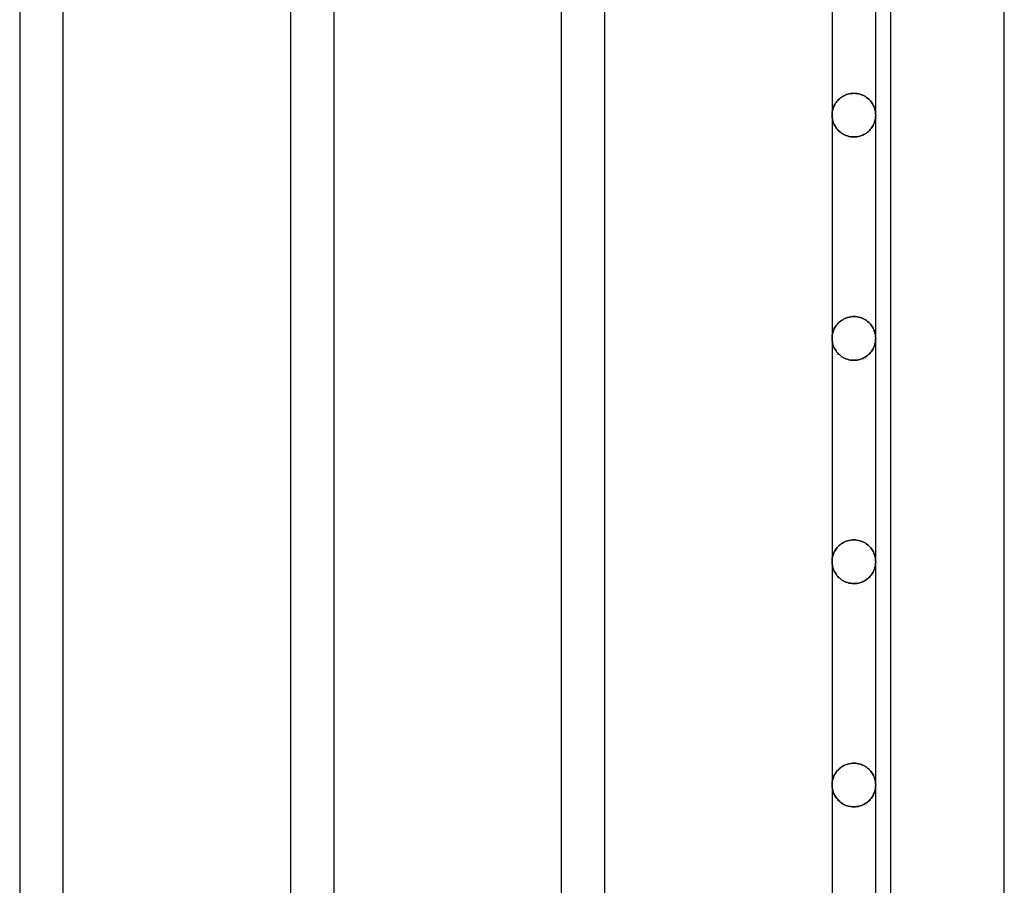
# Model space of a CAD drawing. Header units: millimetres. Extents: x -102 to 110, y -250 to 250.
# Tile 19 of 23: x 28 to 80, y 108 to 154. Entities that reach past the tile are written whole.
import ezdxf

# ---------------------------------------------------------------- set-up
doc = ezdxf.new("R2010")
doc.units = ezdxf.units.MM
doc.layers.add('HIDDEN', color=7, linetype='Continuous')
doc.layers.add('THICK', color=7, linetype='Continuous')

msp = doc.modelspace()

# ---------------------------------------------------------------- linework, layer by layer
at = {"layer": 'HIDDEN'}
for p, q in [((71.139, 149.709), (71.185, 149.757)), ((71.185, 149.757), (71.139, 149.709)), ((71.185, 149.757), (71.235, 149.803)), ((71.235, 149.803), (71.185, 149.757)), ((71.235, 149.803), (71.288, 149.846)), ((71.288, 149.846), (71.235, 149.803)), ((71.288, 149.846), (71.345, 149.888)), ((71.345, 149.888), (71.288, 149.846)), ((71.345, 149.888), (71.406, 149.926)), ((71.406, 149.926), (71.345, 149.888)), ((71.406, 149.926), (71.47, 149.962)), ((71.47, 149.962), (71.406, 149.926)), ((71.47, 149.962), (71.538, 149.994)), ((71.538, 149.994), (71.47, 149.962)), ((71.538, 149.994), (71.609, 150.021)), ((71.609, 150.021), (71.538, 149.994)), ((71.609, 150.021), (71.683, 150.045)), ((71.683, 150.045), (71.609, 150.021)), ((71.683, 150.045), (71.76, 150.064)), ((71.76, 150.064), (71.683, 150.045)), ((71.76, 150.064), (71.839, 150.078)), ((71.839, 150.078), (71.76, 150.064)), ((71.839, 150.078), (71.919, 150.086)), ((71.919, 150.086), (71.839, 150.078)), ((71.919, 150.086), (72, 150.089)), ((72, 150.089), (71.919, 150.086)), ((72, 150.089), (72.084, 150.086)), ((72.084, 150.086), (72, 150.089)), ((72.084, 150.086), (72.167, 150.077)), ((72.167, 150.077), (72.084, 150.086)), ((72.167, 150.077), (72.249, 150.062)), ((72.249, 150.062), (72.167, 150.077)), ((72.249, 150.062), (72.329, 150.042)), ((72.329, 150.042), (72.249, 150.062)), ((72.329, 150.042), (72.405, 150.016)), ((72.405, 150.016), (72.329, 150.042)), ((72.405, 150.016), (72.478, 149.987)), ((72.478, 149.987), (72.405, 150.016)), ((72.478, 149.987), (72.547, 149.953)), ((72.547, 149.953), (72.478, 149.987)), ((72.547, 149.953), (72.613, 149.915)), ((72.613, 149.915), (72.547, 149.953)), ((72.613, 149.915), (72.675, 149.874)), ((72.675, 149.874), (72.613, 149.915)), ((72.675, 149.874), (72.733, 149.83)), ((72.733, 149.83), (72.675, 149.874)), ((72.733, 149.83), (72.787, 149.783)), ((72.787, 149.783), (72.733, 149.83)), ((72.787, 149.783), (72.837, 149.735)), ((72.837, 149.735), (72.787, 149.783)), ((70.877, 149.223), (70.893, 149.28)), ((70.893, 149.28), (70.877, 149.223)), ((70.893, 149.28), (70.913, 149.336)), ((70.913, 149.336), (70.893, 149.28)), ((70.913, 149.336), (70.935, 149.392)), ((70.935, 149.392), (70.913, 149.336)), ((70.935, 149.392), (70.961, 149.448)), ((70.961, 149.448), (70.935, 149.392)), ((70.961, 149.448), (70.99, 149.502)), ((70.99, 149.502), (70.961, 149.448)), ((70.99, 149.502), (71.022, 149.556)), ((71.022, 149.556), (70.99, 149.502)), ((71.022, 149.556), (71.057, 149.608)), ((71.057, 149.608), (71.022, 149.556)), ((71.057, 149.608), (71.096, 149.659)), ((71.096, 149.659), (71.057, 149.608)), ((71.096, 149.659), (71.139, 149.709)), ((71.139, 149.709), (71.096, 149.659)), ((72.837, 149.735), (72.883, 149.684)), ((72.883, 149.684), (72.837, 149.735)), ((72.883, 149.684), (72.925, 149.632)), ((72.925, 149.632), (72.883, 149.684)), ((72.925, 149.632), (72.964, 149.578)), ((72.964, 149.578), (72.925, 149.632)), ((72.964, 149.578), (72.998, 149.523)), ((72.998, 149.523), (72.964, 149.578)), ((72.998, 149.523), (73.03, 149.467)), ((73.03, 149.467), (72.998, 149.523)), ((73.03, 149.467), (73.057, 149.409)), ((73.057, 149.409), (73.03, 149.467)), ((73.057, 149.409), (73.082, 149.352)), ((73.082, 149.352), (73.057, 149.409)), ((73.082, 149.352), (73.103, 149.293)), ((73.103, 149.293), (73.082, 149.352)), ((73.103, 149.293), (73.12, 149.234)), ((73.12, 149.234), (73.103, 149.293)), ((73.12, 149.234), (73.135, 149.174)), ((73.135, 149.174), (73.12, 149.234)), ((70.84, 148.933), (70.841, 148.992)), ((70.841, 148.992), (70.84, 148.933)), ((70.842, 148.87), (70.84, 148.933)), ((70.84, 148.933), (70.842, 148.87)), ((70.841, 148.992), (70.846, 149.05)), ((70.846, 149.05), (70.841, 148.992)), ((70.847, 148.807), (70.842, 148.87)), ((70.842, 148.87), (70.847, 148.807)), ((70.846, 149.05), (70.853, 149.108)), ((70.853, 149.108), (70.846, 149.05)), ((70.855, 148.745), (70.847, 148.807)), ((70.847, 148.807), (70.855, 148.745)), ((70.853, 149.108), (70.863, 149.165)), ((70.863, 149.165), (70.853, 149.108)), ((70.868, 148.682), (70.855, 148.745)), ((70.855, 148.745), (70.868, 148.682)), ((70.863, 149.165), (70.877, 149.223)), ((70.877, 149.223), (70.863, 149.165)), ((73.144, 148.74), (73.131, 148.677)), ((73.131, 148.677), (73.144, 148.74)), ((73.135, 149.174), (73.146, 149.114)), ((73.146, 149.114), (73.135, 149.174)), ((73.153, 148.804), (73.144, 148.74)), ((73.144, 148.74), (73.153, 148.804)), ((73.146, 149.114), (73.154, 149.054)), ((73.154, 149.054), (73.146, 149.114)), ((73.158, 148.869), (73.153, 148.804)), ((73.153, 148.804), (73.158, 148.869)), ((73.154, 149.054), (73.158, 148.994)), ((73.158, 148.994), (73.154, 149.054)), ((73.158, 148.994), (73.16, 148.933)), ((73.16, 148.933), (73.158, 148.994)), ((73.16, 148.933), (73.158, 148.869)), ((73.158, 148.869), (73.16, 148.933)), ((70.883, 148.62), (70.868, 148.682)), ((70.868, 148.682), (70.883, 148.62)), ((70.902, 148.558), (70.883, 148.62)), ((70.883, 148.62), (70.902, 148.558)), ((70.925, 148.497), (70.902, 148.558)), ((70.902, 148.558), (70.925, 148.497)), ((70.951, 148.437), (70.925, 148.497)), ((70.925, 148.497), (70.951, 148.437)), ((70.981, 148.377), (70.951, 148.437)), ((70.951, 148.437), (70.981, 148.377)), ((71.015, 148.319), (70.981, 148.377)), ((70.981, 148.377), (71.015, 148.319)), ((71.053, 148.261), (71.015, 148.319)), ((71.015, 148.319), (71.053, 148.261)), ((71.095, 148.206), (71.053, 148.261)), ((71.053, 148.261), (71.095, 148.206)), ((71.141, 148.152), (71.095, 148.206)), ((71.095, 148.206), (71.141, 148.152)), ((72.912, 148.215), (72.87, 148.164)), ((72.87, 148.164), (72.912, 148.215)), ((72.951, 148.267), (72.912, 148.215)), ((72.912, 148.215), (72.951, 148.267)), ((72.986, 148.321), (72.951, 148.267)), ((72.951, 148.267), (72.986, 148.321)), ((73.019, 148.377), (72.986, 148.321)), ((72.986, 148.321), (73.019, 148.377)), ((73.048, 148.435), (73.019, 148.377)), ((73.019, 148.377), (73.048, 148.435)), ((73.074, 148.493), (73.048, 148.435)), ((73.048, 148.435), (73.074, 148.493)), ((73.096, 148.554), (73.074, 148.493)), ((73.074, 148.493), (73.096, 148.554)), ((73.116, 148.615), (73.096, 148.554)), ((73.096, 148.554), (73.116, 148.615)), ((73.131, 148.677), (73.116, 148.615)), ((73.116, 148.615), (73.131, 148.677)), ((71.191, 148.1), (71.141, 148.152)), ((71.141, 148.152), (71.191, 148.1)), ((71.245, 148.05), (71.191, 148.1)), ((71.191, 148.1), (71.245, 148.05)), ((71.304, 148.003), (71.245, 148.05)), ((71.245, 148.05), (71.304, 148.003)), ((71.367, 147.958), (71.304, 148.003)), ((71.304, 148.003), (71.367, 147.958)), ((71.434, 147.917), (71.367, 147.958)), ((71.367, 147.958), (71.434, 147.917)), ((71.505, 147.88), (71.434, 147.917)), ((71.434, 147.917), (71.505, 147.88)), ((71.58, 147.848), (71.505, 147.88)), ((71.505, 147.88), (71.58, 147.848)), ((71.659, 147.82), (71.58, 147.848)), ((71.58, 147.848), (71.659, 147.82)), ((71.741, 147.798), (71.659, 147.82)), ((71.659, 147.82), (71.741, 147.798)), ((71.826, 147.782), (71.741, 147.798)), ((71.741, 147.798), (71.826, 147.782)), ((71.912, 147.772), (71.826, 147.782)), ((71.826, 147.782), (71.912, 147.772)), ((72, 147.769), (71.912, 147.772)), ((71.912, 147.772), (72, 147.769)), ((72.083, 147.772), (72, 147.769)), ((72, 147.769), (72.083, 147.772)), ((72.164, 147.781), (72.083, 147.772)), ((72.083, 147.772), (72.164, 147.781)), ((72.244, 147.795), (72.164, 147.781)), ((72.164, 147.781), (72.244, 147.795)), ((72.322, 147.815), (72.244, 147.795)), ((72.244, 147.795), (72.322, 147.815)), ((72.397, 147.839), (72.322, 147.815)), ((72.322, 147.815), (72.397, 147.839)), ((72.469, 147.868), (72.397, 147.839)), ((72.397, 147.839), (72.469, 147.868)), ((72.537, 147.902), (72.469, 147.868)), ((72.469, 147.868), (72.537, 147.902)), ((72.602, 147.938), (72.537, 147.902)), ((72.537, 147.902), (72.602, 147.938)), ((72.663, 147.978), (72.602, 147.938)), ((72.602, 147.938), (72.663, 147.978)), ((72.72, 148.021), (72.663, 147.978)), ((72.663, 147.978), (72.72, 148.021)), ((72.774, 148.066), (72.72, 148.021)), ((72.72, 148.021), (72.774, 148.066)), ((72.824, 148.114), (72.774, 148.066)), ((72.774, 148.066), (72.824, 148.114)), ((72.87, 148.164), (72.824, 148.114)), ((72.824, 148.114), (72.87, 148.164)), ((71.022, 137.689), (71.058, 137.741)), ((71.058, 137.741), (71.022, 137.689)), ((71.058, 137.741), (71.097, 137.792)), ((71.097, 137.792), (71.058, 137.741)), ((71.097, 137.792), (71.139, 137.842)), ((71.139, 137.842), (71.097, 137.792)), ((71.139, 137.842), (71.185, 137.89)), ((71.185, 137.89), (71.139, 137.842)), ((71.185, 137.89), (71.235, 137.936)), ((71.235, 137.936), (71.185, 137.89)), ((71.235, 137.936), (71.288, 137.98)), ((71.288, 137.98), (71.235, 137.936)), ((71.288, 137.98), (71.345, 138.021)), ((71.345, 138.021), (71.288, 137.98)), ((71.345, 138.021), (71.406, 138.059)), ((71.406, 138.059), (71.345, 138.021)), ((71.406, 138.059), (71.47, 138.095)), ((71.47, 138.095), (71.406, 138.059)), ((71.47, 138.095), (71.538, 138.127)), ((71.538, 138.127), (71.47, 138.095)), ((71.538, 138.127), (71.609, 138.154)), ((71.609, 138.154), (71.538, 138.127)), ((71.609, 138.154), (71.683, 138.178)), ((71.683, 138.178), (71.609, 138.154)), ((71.683, 138.178), (71.76, 138.197)), ((71.76, 138.197), (71.683, 138.178)), ((71.76, 138.197), (71.839, 138.211)), ((71.839, 138.211), (71.76, 138.197)), ((71.839, 138.211), (71.919, 138.219)), ((71.919, 138.219), (71.839, 138.211)), ((71.919, 138.219), (72, 138.222)), ((72, 138.222), (71.919, 138.219)), ((72, 138.222), (72.084, 138.219)), ((72.084, 138.219), (72, 138.222)), ((72.084, 138.219), (72.167, 138.21)), ((72.167, 138.21), (72.084, 138.219)), ((72.167, 138.21), (72.249, 138.195)), ((72.249, 138.195), (72.167, 138.21)), ((72.249, 138.195), (72.329, 138.175)), ((72.329, 138.175), (72.249, 138.195)), ((72.329, 138.175), (72.405, 138.149)), ((72.405, 138.149), (72.329, 138.175)), ((72.405, 138.149), (72.478, 138.12)), ((72.478, 138.12), (72.405, 138.149)), ((72.478, 138.12), (72.547, 138.086)), ((72.547, 138.086), (72.478, 138.12)), ((72.547, 138.086), (72.613, 138.048)), ((72.613, 138.048), (72.547, 138.086)), ((72.613, 138.048), (72.675, 138.007)), ((72.675, 138.007), (72.613, 138.048)), ((72.675, 138.007), (72.733, 137.963)), ((72.733, 137.963), (72.675, 138.007)), ((72.733, 137.963), (72.787, 137.917)), ((72.787, 137.917), (72.733, 137.963)), ((72.787, 137.917), (72.837, 137.868)), ((72.837, 137.868), (72.787, 137.917)), ((72.837, 137.868), (72.883, 137.817)), ((72.883, 137.817), (72.837, 137.868)), ((72.883, 137.817), (72.925, 137.765)), ((72.925, 137.765), (72.883, 137.817)), ((72.925, 137.765), (72.963, 137.711)), ((72.963, 137.711), (72.925, 137.765)), ((72.963, 137.711), (72.998, 137.656)), ((72.998, 137.656), (72.963, 137.711)), ((70.846, 137.183), (70.853, 137.241)), ((70.853, 137.241), (70.846, 137.183)), ((70.853, 137.241), (70.863, 137.299)), ((70.863, 137.299), (70.853, 137.241)), ((70.863, 137.299), (70.877, 137.356)), ((70.877, 137.356), (70.863, 137.299)), ((70.877, 137.356), (70.893, 137.413)), ((70.893, 137.413), (70.877, 137.356)), ((70.893, 137.413), (70.913, 137.47)), ((70.913, 137.47), (70.893, 137.413)), ((70.913, 137.47), (70.935, 137.526)), ((70.935, 137.526), (70.913, 137.47)), ((70.935, 137.526), (70.961, 137.581)), ((70.961, 137.581), (70.935, 137.526)), ((70.961, 137.581), (70.99, 137.635)), ((70.99, 137.635), (70.961, 137.581)), ((70.99, 137.635), (71.022, 137.689)), ((71.022, 137.689), (70.99, 137.635)), ((72.998, 137.656), (73.03, 137.6)), ((73.03, 137.6), (72.998, 137.656)), ((73.03, 137.6), (73.057, 137.543)), ((73.057, 137.543), (73.03, 137.6)), ((73.057, 137.543), (73.082, 137.485)), ((73.082, 137.485), (73.057, 137.543)), ((73.082, 137.485), (73.103, 137.426)), ((73.103, 137.426), (73.082, 137.485)), ((73.103, 137.426), (73.12, 137.367)), ((73.12, 137.367), (73.103, 137.426)), ((73.12, 137.367), (73.135, 137.308)), ((73.135, 137.308), (73.12, 137.367)), ((73.135, 137.308), (73.146, 137.248)), ((73.146, 137.248), (73.135, 137.308)), ((73.146, 137.248), (73.154, 137.187)), ((73.154, 137.187), (73.146, 137.248)), ((73.154, 137.187), (73.158, 137.127)), ((73.158, 137.127), (73.154, 137.187)), ((70.84, 137.067), (70.841, 137.125)), ((70.841, 137.125), (70.84, 137.067)), ((70.842, 137.004), (70.84, 137.067)), ((70.84, 137.067), (70.842, 137.004)), ((70.841, 137.125), (70.846, 137.183)), ((70.846, 137.183), (70.841, 137.125)), ((70.847, 136.941), (70.842, 137.004)), ((70.842, 137.004), (70.847, 136.941)), ((70.855, 136.878), (70.847, 136.941)), ((70.847, 136.941), (70.855, 136.878)), ((70.868, 136.815), (70.855, 136.878)), ((70.855, 136.878), (70.868, 136.815)), ((70.883, 136.753), (70.868, 136.815)), ((70.868, 136.815), (70.883, 136.753)), ((70.902, 136.691), (70.883, 136.753)), ((70.883, 136.753), (70.902, 136.691)), ((70.925, 136.63), (70.902, 136.691)), ((70.902, 136.691), (70.925, 136.63)), ((73.096, 136.687), (73.074, 136.627)), ((73.074, 136.627), (73.096, 136.687)), ((73.116, 136.749), (73.096, 136.687)), ((73.096, 136.687), (73.116, 136.749)), ((73.131, 136.811), (73.116, 136.749)), ((73.116, 136.749), (73.131, 136.811)), ((73.144, 136.874), (73.131, 136.811)), ((73.131, 136.811), (73.144, 136.874)), ((73.153, 136.938), (73.144, 136.874)), ((73.144, 136.874), (73.153, 136.938)), ((73.158, 137.002), (73.153, 136.938)), ((73.153, 136.938), (73.158, 137.002)), ((73.158, 137.127), (73.16, 137.067)), ((73.16, 137.067), (73.158, 137.127)), ((73.16, 137.067), (73.158, 137.002)), ((73.158, 137.002), (73.16, 137.067)), ((70.952, 136.569), (70.925, 136.63)), ((70.925, 136.63), (70.952, 136.569)), ((70.982, 136.51), (70.952, 136.569)), ((70.952, 136.569), (70.982, 136.51)), ((71.016, 136.452), (70.982, 136.51)), ((70.982, 136.51), (71.016, 136.452)), ((71.053, 136.395), (71.016, 136.452)), ((71.016, 136.452), (71.053, 136.395)), ((71.095, 136.339), (71.053, 136.395)), ((71.053, 136.395), (71.095, 136.339)), ((71.141, 136.285), (71.095, 136.339)), ((71.095, 136.339), (71.141, 136.285)), ((71.191, 136.233), (71.141, 136.285)), ((71.141, 136.285), (71.191, 136.233)), ((71.245, 136.183), (71.191, 136.233)), ((71.191, 136.233), (71.245, 136.183)), ((71.304, 136.136), (71.245, 136.183)), ((71.245, 136.183), (71.304, 136.136)), ((72.721, 136.155), (72.663, 136.112)), ((72.663, 136.112), (72.721, 136.155)), ((72.774, 136.2), (72.721, 136.155)), ((72.721, 136.155), (72.774, 136.2)), ((72.824, 136.248), (72.774, 136.2)), ((72.774, 136.2), (72.824, 136.248)), ((72.87, 136.297), (72.824, 136.248)), ((72.824, 136.248), (72.87, 136.297)), ((72.912, 136.349), (72.87, 136.297)), ((72.87, 136.297), (72.912, 136.349)), ((72.951, 136.401), (72.912, 136.349)), ((72.912, 136.349), (72.951, 136.401)), ((72.987, 136.455), (72.951, 136.401)), ((72.951, 136.401), (72.987, 136.455)), ((73.019, 136.511), (72.987, 136.455)), ((72.987, 136.455), (73.019, 136.511)), ((73.048, 136.568), (73.019, 136.511)), ((73.019, 136.511), (73.048, 136.568)), ((73.074, 136.627), (73.048, 136.568)), ((73.048, 136.568), (73.074, 136.627)), ((71.366, 136.091), (71.304, 136.136)), ((71.304, 136.136), (71.366, 136.091)), ((71.433, 136.051), (71.366, 136.091)), ((71.366, 136.091), (71.433, 136.051)), ((71.505, 136.014), (71.433, 136.051)), ((71.433, 136.051), (71.505, 136.014)), ((71.58, 135.981), (71.505, 136.014)), ((71.505, 136.014), (71.58, 135.981)), ((71.659, 135.953), (71.58, 135.981)), ((71.58, 135.981), (71.659, 135.953)), ((71.741, 135.931), (71.659, 135.953)), ((71.659, 135.953), (71.741, 135.931)), ((71.826, 135.915), (71.741, 135.931)), ((71.741, 135.931), (71.826, 135.915)), ((71.912, 135.905), (71.826, 135.915)), ((71.826, 135.915), (71.912, 135.905)), ((72, 135.902), (71.912, 135.905)), ((71.912, 135.905), (72, 135.902)), ((72.083, 135.905), (72, 135.902)), ((72, 135.902), (72.083, 135.905)), ((72.164, 135.914), (72.083, 135.905)), ((72.083, 135.905), (72.164, 135.914)), ((72.244, 135.928), (72.164, 135.914)), ((72.164, 135.914), (72.244, 135.928)), ((72.322, 135.948), (72.244, 135.928)), ((72.244, 135.928), (72.322, 135.948)), ((72.397, 135.972), (72.322, 135.948)), ((72.322, 135.948), (72.397, 135.972)), ((72.469, 136.002), (72.397, 135.972)), ((72.397, 135.972), (72.469, 136.002)), ((72.537, 136.035), (72.469, 136.002)), ((72.469, 136.002), (72.537, 136.035)), ((72.602, 136.072), (72.537, 136.035)), ((72.537, 136.035), (72.602, 136.072)), ((72.663, 136.112), (72.602, 136.072)), ((72.602, 136.072), (72.663, 136.112)), ((71.387, 126.181), (71.453, 126.219)), ((71.453, 126.219), (71.387, 126.181)), ((71.453, 126.219), (71.522, 126.253)), ((71.522, 126.253), (71.453, 126.219)), ((71.522, 126.253), (71.595, 126.282)), ((71.595, 126.282), (71.522, 126.253)), ((71.595, 126.282), (71.671, 126.308)), ((71.671, 126.308), (71.595, 126.282)), ((71.671, 126.308), (71.751, 126.328)), ((71.751, 126.328), (71.671, 126.308)), ((71.751, 126.328), (71.832, 126.343)), ((71.832, 126.343), (71.751, 126.328)), ((71.832, 126.343), (71.916, 126.352)), ((71.916, 126.352), (71.832, 126.343)), ((71.916, 126.352), (72, 126.355)), ((72, 126.355), (71.916, 126.352)), ((72, 126.355), (72.081, 126.352)), ((72.081, 126.352), (72, 126.355)), ((72.081, 126.352), (72.161, 126.343)), ((72.161, 126.343), (72.081, 126.352)), ((72.161, 126.343), (72.24, 126.33)), ((72.24, 126.33), (72.161, 126.343)), ((72.24, 126.33), (72.317, 126.311)), ((72.317, 126.311), (72.24, 126.33)), ((72.317, 126.311), (72.391, 126.287)), ((72.391, 126.287), (72.317, 126.311)), ((72.391, 126.287), (72.462, 126.26)), ((72.462, 126.26), (72.391, 126.287)), ((72.462, 126.26), (72.53, 126.228)), ((72.53, 126.228), (72.462, 126.26)), ((72.53, 126.228), (72.594, 126.192)), ((72.594, 126.192), (72.53, 126.228)), ((72.594, 126.192), (72.655, 126.154)), ((72.655, 126.154), (72.594, 126.192)), ((70.918, 125.618), (70.943, 125.676)), ((70.943, 125.676), (70.918, 125.618)), ((70.943, 125.676), (70.97, 125.733)), ((70.97, 125.733), (70.943, 125.676)), ((70.97, 125.733), (71.002, 125.789)), ((71.002, 125.789), (70.97, 125.733)), ((71.002, 125.789), (71.037, 125.844)), ((71.037, 125.844), (71.002, 125.789)), ((71.037, 125.844), (71.075, 125.898)), ((71.075, 125.898), (71.037, 125.844)), ((71.075, 125.898), (71.117, 125.951)), ((71.117, 125.951), (71.075, 125.898)), ((71.117, 125.951), (71.164, 126.001)), ((71.164, 126.001), (71.117, 125.951)), ((71.164, 126.001), (71.213, 126.05)), ((71.213, 126.05), (71.164, 126.001)), ((71.213, 126.05), (71.267, 126.096)), ((71.267, 126.096), (71.213, 126.05)), ((71.267, 126.096), (71.325, 126.14)), ((71.325, 126.14), (71.267, 126.096)), ((71.325, 126.14), (71.387, 126.181)), ((71.387, 126.181), (71.325, 126.14)), ((72.655, 126.154), (72.712, 126.113)), ((72.712, 126.113), (72.655, 126.154)), ((72.712, 126.113), (72.765, 126.069)), ((72.765, 126.069), (72.712, 126.113)), ((72.765, 126.069), (72.815, 126.023)), ((72.815, 126.023), (72.765, 126.069)), ((72.815, 126.023), (72.861, 125.975)), ((72.861, 125.975), (72.815, 126.023)), ((72.861, 125.975), (72.903, 125.926)), ((72.903, 125.926), (72.861, 125.975)), ((72.903, 125.926), (72.942, 125.875)), ((72.942, 125.875), (72.903, 125.926)), ((72.942, 125.875), (72.978, 125.822)), ((72.978, 125.822), (72.942, 125.875)), ((72.978, 125.822), (73.01, 125.769)), ((73.01, 125.769), (72.978, 125.822)), ((73.01, 125.769), (73.039, 125.714)), ((73.039, 125.714), (73.01, 125.769)), ((73.039, 125.714), (73.065, 125.659)), ((73.065, 125.659), (73.039, 125.714)), ((70.84, 125.2), (70.842, 125.26)), ((70.842, 125.26), (70.84, 125.2)), ((70.842, 125.137), (70.84, 125.2)), ((70.84, 125.2), (70.842, 125.137)), ((70.842, 125.26), (70.846, 125.321)), ((70.846, 125.321), (70.842, 125.26)), ((70.846, 125.321), (70.854, 125.381)), ((70.854, 125.381), (70.846, 125.321)), ((70.854, 125.381), (70.865, 125.441)), ((70.865, 125.441), (70.854, 125.381)), ((70.865, 125.441), (70.88, 125.501)), ((70.88, 125.501), (70.865, 125.441)), ((70.88, 125.501), (70.897, 125.56)), ((70.897, 125.56), (70.88, 125.501)), ((70.897, 125.56), (70.918, 125.618)), ((70.918, 125.618), (70.897, 125.56)), ((73.065, 125.659), (73.087, 125.603)), ((73.087, 125.603), (73.065, 125.659)), ((73.087, 125.603), (73.107, 125.547)), ((73.107, 125.547), (73.087, 125.603)), ((73.107, 125.547), (73.123, 125.49)), ((73.123, 125.49), (73.107, 125.547)), ((73.123, 125.49), (73.137, 125.432)), ((73.137, 125.432), (73.123, 125.49)), ((73.137, 125.432), (73.147, 125.374)), ((73.147, 125.374), (73.137, 125.432)), ((73.147, 125.374), (73.154, 125.316)), ((73.154, 125.316), (73.147, 125.374)), ((73.154, 125.316), (73.159, 125.258)), ((73.159, 125.258), (73.154, 125.316)), ((73.16, 125.2), (73.158, 125.136)), ((73.158, 125.136), (73.16, 125.2)), ((73.159, 125.258), (73.16, 125.2)), ((73.16, 125.2), (73.159, 125.258)), ((70.847, 125.074), (70.842, 125.137)), ((70.842, 125.137), (70.847, 125.074)), ((70.855, 125.011), (70.847, 125.074)), ((70.847, 125.074), (70.855, 125.011)), ((70.868, 124.948), (70.855, 125.011)), ((70.855, 125.011), (70.868, 124.948)), ((70.883, 124.886), (70.868, 124.948)), ((70.868, 124.948), (70.883, 124.886)), ((70.902, 124.824), (70.883, 124.886)), ((70.883, 124.886), (70.902, 124.824)), ((70.925, 124.763), (70.902, 124.824)), ((70.902, 124.824), (70.925, 124.763)), ((70.952, 124.702), (70.925, 124.763)), ((70.925, 124.763), (70.952, 124.702)), ((70.982, 124.643), (70.952, 124.702)), ((70.952, 124.702), (70.982, 124.643)), ((71.016, 124.584), (70.982, 124.643)), ((70.982, 124.643), (71.016, 124.584)), ((73.019, 124.645), (72.987, 124.589)), ((72.987, 124.589), (73.019, 124.645)), ((73.048, 124.702), (73.019, 124.645)), ((73.019, 124.645), (73.048, 124.702)), ((73.074, 124.761), (73.048, 124.702)), ((73.048, 124.702), (73.074, 124.761)), ((73.097, 124.821), (73.074, 124.761)), ((73.074, 124.761), (73.097, 124.821)), ((73.116, 124.882), (73.097, 124.821)), ((73.097, 124.821), (73.116, 124.882)), ((73.132, 124.944), (73.116, 124.882)), ((73.116, 124.882), (73.132, 124.944)), ((73.144, 125.007), (73.132, 124.944)), ((73.132, 124.944), (73.144, 125.007)), ((73.153, 125.071), (73.144, 125.007)), ((73.144, 125.007), (73.153, 125.071)), ((73.158, 125.136), (73.153, 125.071)), ((73.153, 125.071), (73.158, 125.136)), ((71.054, 124.527), (71.016, 124.584)), ((71.016, 124.584), (71.054, 124.527)), ((71.095, 124.472), (71.054, 124.527)), ((71.054, 124.527), (71.095, 124.472)), ((71.141, 124.418), (71.095, 124.472)), ((71.095, 124.472), (71.141, 124.418)), ((71.191, 124.365), (71.141, 124.418)), ((71.141, 124.418), (71.191, 124.365)), ((71.246, 124.316), (71.191, 124.365)), ((71.191, 124.365), (71.246, 124.316)), ((71.304, 124.268), (71.246, 124.316)), ((71.246, 124.316), (71.304, 124.268)), ((71.367, 124.224), (71.304, 124.268)), ((71.304, 124.268), (71.367, 124.224)), ((71.434, 124.183), (71.367, 124.224)), ((71.367, 124.224), (71.434, 124.183)), ((71.505, 124.147), (71.434, 124.183)), ((71.434, 124.183), (71.505, 124.147)), ((71.58, 124.114), (71.505, 124.147)), ((71.505, 124.147), (71.58, 124.114)), ((71.659, 124.086), (71.58, 124.114)), ((71.58, 124.114), (71.659, 124.086)), ((72.398, 124.106), (72.323, 124.081)), ((72.323, 124.081), (72.398, 124.106)), ((72.47, 124.135), (72.398, 124.106)), ((72.398, 124.106), (72.47, 124.135)), ((72.538, 124.168), (72.47, 124.135)), ((72.47, 124.135), (72.538, 124.168)), ((72.603, 124.205), (72.538, 124.168)), ((72.538, 124.168), (72.603, 124.205)), ((72.664, 124.245), (72.603, 124.205)), ((72.603, 124.205), (72.664, 124.245)), ((72.721, 124.288), (72.664, 124.245)), ((72.664, 124.245), (72.721, 124.288)), ((72.775, 124.334), (72.721, 124.288)), ((72.721, 124.288), (72.775, 124.334)), ((72.824, 124.381), (72.775, 124.334)), ((72.775, 124.334), (72.824, 124.381)), ((72.871, 124.431), (72.824, 124.381)), ((72.824, 124.381), (72.871, 124.431)), ((72.913, 124.482), (72.871, 124.431)), ((72.871, 124.431), (72.913, 124.482)), ((72.952, 124.535), (72.913, 124.482)), ((72.913, 124.482), (72.952, 124.535)), ((72.987, 124.589), (72.952, 124.535)), ((72.952, 124.535), (72.987, 124.589)), ((71.741, 124.064), (71.659, 124.086)), ((71.659, 124.086), (71.741, 124.064)), ((71.826, 124.048), (71.741, 124.064)), ((71.741, 124.064), (71.826, 124.048)), ((71.912, 124.038), (71.826, 124.048)), ((71.826, 124.048), (71.912, 124.038)), ((72, 124.035), (71.912, 124.038)), ((71.912, 124.038), (72, 124.035)), ((72.083, 124.038), (72, 124.035)), ((72, 124.035), (72.083, 124.038)), ((72.165, 124.046), (72.083, 124.038)), ((72.083, 124.038), (72.165, 124.046)), ((72.245, 124.061), (72.165, 124.046)), ((72.165, 124.046), (72.245, 124.061)), ((72.323, 124.081), (72.245, 124.061)), ((72.245, 124.061), (72.323, 124.081)), ((71.185, 114.156), (71.139, 114.108)), ((71.164, 114.134), (71.213, 114.183)), ((71.235, 114.202), (71.185, 114.156)), ((71.213, 114.183), (71.267, 114.229)), ((71.288, 114.246), (71.235, 114.202)), ((71.267, 114.229), (71.325, 114.273)), ((71.345, 114.287), (71.288, 114.246)), ((71.325, 114.273), (71.387, 114.314)), ((71.406, 114.325), (71.345, 114.287)), ((71.387, 114.314), (71.453, 114.351)), ((71.47, 114.361), (71.406, 114.325)), ((71.453, 114.351), (71.522, 114.385)), ((71.538, 114.392), (71.47, 114.361)), ((71.522, 114.385), (71.595, 114.415)), ((71.609, 114.42), (71.538, 114.392)), ((71.595, 114.415), (71.671, 114.44)), ((71.683, 114.444), (71.609, 114.42)), ((71.671, 114.44), (71.751, 114.461)), ((71.76, 114.463), (71.683, 114.444)), ((71.751, 114.461), (71.832, 114.475)), ((71.839, 114.476), (71.76, 114.463)), ((71.832, 114.475), (71.916, 114.484)), ((71.919, 114.485), (71.839, 114.476)), ((71.916, 114.484), (72, 114.487)), ((72, 114.487), (71.919, 114.485)), ((72, 114.487), (72.081, 114.485)), ((72.084, 114.484), (72, 114.487)), ((72.081, 114.485), (72.161, 114.476)), ((72.168, 114.475), (72.084, 114.484)), ((72.161, 114.476), (72.24, 114.463)), ((72.249, 114.461), (72.168, 114.475)), ((72.24, 114.463), (72.317, 114.444)), ((72.329, 114.44), (72.249, 114.461)), ((72.317, 114.444), (72.391, 114.42)), ((72.405, 114.415), (72.329, 114.44)), ((72.391, 114.42), (72.462, 114.392)), ((72.478, 114.385), (72.405, 114.415)), ((72.462, 114.392), (72.53, 114.361)), ((72.547, 114.351), (72.478, 114.385)), ((72.53, 114.361), (72.594, 114.325)), ((72.613, 114.314), (72.547, 114.351)), ((72.594, 114.325), (72.655, 114.287)), ((72.675, 114.273), (72.613, 114.314)), ((72.655, 114.287), (72.712, 114.246)), ((72.733, 114.229), (72.675, 114.273)), ((72.712, 114.246), (72.765, 114.202)), ((72.787, 114.183), (72.733, 114.229)), ((72.765, 114.202), (72.815, 114.156)), ((72.836, 114.134), (72.787, 114.183)), ((72.815, 114.156), (72.861, 114.108)), ((70.877, 113.623), (70.864, 113.565)), ((70.865, 113.574), (70.88, 113.634)), ((70.893, 113.68), (70.877, 113.623)), ((70.88, 113.634), (70.897, 113.693)), ((70.913, 113.737), (70.893, 113.68)), ((70.897, 113.693), (70.918, 113.752)), ((70.935, 113.793), (70.913, 113.737)), ((70.918, 113.752), (70.943, 113.81)), ((70.961, 113.848), (70.935, 113.793)), ((70.943, 113.81), (70.971, 113.867)), ((70.99, 113.902), (70.961, 113.848)), ((70.971, 113.867), (71.002, 113.923)), ((71.022, 113.955), (70.99, 113.902)), ((71.002, 113.923), (71.037, 113.978)), ((71.058, 114.008), (71.022, 113.955)), ((71.037, 113.978), (71.075, 114.031)), ((71.097, 114.059), (71.058, 114.008)), ((71.075, 114.031), (71.118, 114.084)), ((71.139, 114.108), (71.097, 114.059)), ((71.118, 114.084), (71.164, 114.134)), ((72.882, 114.084), (72.836, 114.134)), ((72.861, 114.108), (72.903, 114.059)), ((72.925, 114.031), (72.882, 114.084)), ((72.903, 114.059), (72.942, 114.008)), ((72.963, 113.978), (72.925, 114.031)), ((72.942, 114.008), (72.978, 113.955)), ((72.998, 113.923), (72.963, 113.978)), ((72.978, 113.955), (73.01, 113.902)), ((73.029, 113.867), (72.998, 113.923)), ((73.01, 113.902), (73.039, 113.848)), ((73.057, 113.81), (73.029, 113.867)), ((73.039, 113.848), (73.065, 113.793)), ((73.082, 113.752), (73.057, 113.81)), ((73.065, 113.793), (73.087, 113.737)), ((73.103, 113.693), (73.082, 113.752)), ((73.087, 113.737), (73.107, 113.68)), ((73.12, 113.634), (73.103, 113.693)), ((73.107, 113.68), (73.123, 113.623)), ((73.135, 113.574), (73.12, 113.634)), ((73.123, 113.623), (73.136, 113.565)), ((70.84, 113.333), (70.842, 113.394)), ((70.841, 113.392), (70.84, 113.333)), ((70.842, 113.27), (70.84, 113.333)), ((70.84, 113.333), (70.842, 113.27)), ((70.846, 113.45), (70.841, 113.392)), ((70.842, 113.394), (70.846, 113.454)), ((70.847, 113.207), (70.842, 113.27)), ((70.842, 113.27), (70.847, 113.207)), ((70.846, 113.454), (70.854, 113.514)), ((70.853, 113.508), (70.846, 113.45)), ((70.855, 113.145), (70.847, 113.207)), ((70.847, 113.207), (70.855, 113.145)), ((70.864, 113.565), (70.853, 113.508)), ((70.854, 113.514), (70.865, 113.574)), ((70.867, 113.082), (70.855, 113.145)), ((70.855, 113.145), (70.867, 113.082)), ((73.144, 113.141), (73.132, 113.078)), ((73.132, 113.078), (73.144, 113.141)), ((73.146, 113.514), (73.135, 113.574)), ((73.136, 113.565), (73.147, 113.508)), ((73.153, 113.205), (73.144, 113.141)), ((73.144, 113.141), (73.153, 113.205)), ((73.154, 113.454), (73.146, 113.514)), ((73.147, 113.508), (73.154, 113.45)), ((73.158, 113.269), (73.153, 113.205)), ((73.153, 113.205), (73.158, 113.269)), ((73.158, 113.394), (73.154, 113.454)), ((73.154, 113.45), (73.159, 113.392)), ((73.16, 113.333), (73.158, 113.394)), ((73.16, 113.333), (73.158, 113.269)), ((73.158, 113.269), (73.16, 113.333)), ((73.159, 113.392), (73.16, 113.333)), ((70.883, 113.02), (70.867, 113.082)), ((70.867, 113.082), (70.883, 113.02)), ((70.902, 112.958), (70.883, 113.02)), ((70.883, 113.02), (70.902, 112.958)), ((70.925, 112.897), (70.902, 112.958)), ((70.902, 112.958), (70.925, 112.897)), ((70.951, 112.837), (70.925, 112.897)), ((70.925, 112.897), (70.951, 112.837)), ((70.981, 112.777), (70.951, 112.837)), ((70.951, 112.837), (70.981, 112.777)), ((71.015, 112.719), (70.981, 112.777)), ((70.981, 112.777), (71.015, 112.719)), ((71.053, 112.662), (71.015, 112.719)), ((71.015, 112.719), (71.053, 112.662)), ((71.095, 112.606), (71.053, 112.662)), ((71.053, 112.662), (71.095, 112.606)), ((71.14, 112.552), (71.095, 112.606)), ((71.095, 112.606), (71.14, 112.552)), ((72.913, 112.616), (72.871, 112.565)), ((72.871, 112.565), (72.913, 112.616)), ((72.952, 112.669), (72.913, 112.616)), ((72.913, 112.616), (72.952, 112.669)), ((72.987, 112.723), (72.952, 112.669)), ((72.952, 112.669), (72.987, 112.723)), ((73.02, 112.779), (72.987, 112.723)), ((72.987, 112.723), (73.02, 112.779)), ((73.048, 112.836), (73.02, 112.779)), ((73.02, 112.779), (73.048, 112.836)), ((73.074, 112.895), (73.048, 112.836)), ((73.048, 112.836), (73.074, 112.895)), ((73.097, 112.955), (73.074, 112.895)), ((73.074, 112.895), (73.097, 112.955)), ((73.116, 113.016), (73.097, 112.955)), ((73.097, 112.955), (73.116, 113.016)), ((73.132, 113.078), (73.116, 113.016)), ((73.116, 113.016), (73.132, 113.078)), ((71.19, 112.5), (71.14, 112.552)), ((71.14, 112.552), (71.19, 112.5)), ((71.245, 112.45), (71.19, 112.5)), ((71.19, 112.5), (71.245, 112.45)), ((71.303, 112.402), (71.245, 112.45)), ((71.245, 112.45), (71.303, 112.402)), ((71.366, 112.358), (71.303, 112.402)), ((71.303, 112.402), (71.366, 112.358)), ((71.433, 112.317), (71.366, 112.358)), ((71.366, 112.358), (71.433, 112.317)), ((71.504, 112.28), (71.433, 112.317)), ((71.433, 112.317), (71.504, 112.28)), ((71.579, 112.247), (71.504, 112.28)), ((71.504, 112.28), (71.579, 112.247)), ((71.658, 112.219), (71.579, 112.247)), ((71.579, 112.247), (71.658, 112.219)), ((71.74, 112.197), (71.658, 112.219)), ((71.658, 112.219), (71.74, 112.197)), ((71.825, 112.181), (71.74, 112.197)), ((71.74, 112.197), (71.825, 112.181)), ((71.912, 112.171), (71.825, 112.181)), ((71.825, 112.181), (71.912, 112.171)), ((72, 112.167), (71.912, 112.171)), ((71.912, 112.171), (72, 112.167)), ((72.083, 112.17), (72, 112.167)), ((72, 112.167), (72.083, 112.17)), ((72.165, 112.179), (72.083, 112.17)), ((72.083, 112.17), (72.165, 112.179)), ((72.245, 112.194), (72.165, 112.179)), ((72.165, 112.179), (72.245, 112.194)), ((72.323, 112.214), (72.245, 112.194)), ((72.245, 112.194), (72.323, 112.214)), ((72.398, 112.239), (72.323, 112.214)), ((72.323, 112.214), (72.398, 112.239)), ((72.47, 112.268), (72.398, 112.239)), ((72.398, 112.239), (72.47, 112.268)), ((72.538, 112.301), (72.47, 112.268)), ((72.47, 112.268), (72.538, 112.301)), ((72.603, 112.338), (72.538, 112.301)), ((72.538, 112.301), (72.603, 112.338)), ((72.664, 112.378), (72.603, 112.338)), ((72.603, 112.338), (72.664, 112.378)), ((72.722, 112.421), (72.664, 112.378)), ((72.664, 112.378), (72.722, 112.421)), ((72.775, 112.467), (72.722, 112.421)), ((72.722, 112.421), (72.775, 112.467)), ((72.825, 112.515), (72.775, 112.467)), ((72.775, 112.467), (72.825, 112.515)), ((72.871, 112.565), (72.825, 112.515)), ((72.825, 112.515), (72.871, 112.565))]:
    msp.add_line(p, q, dxfattribs=at)
at = {"layer": 'THICK'}
for p, q in [((80, 58.435), (80, 162.572)), ((27.64, 159.556), (27.64, 1.16)), ((29.96, 1.16), (29.96, 159.556)), ((42.04, 159.556), (42.04, 1.16)), ((44.36, 1.16), (44.36, 159.556)), ((56.44, 159.556), (56.44, 1.16)), ((58.76, 1.16), (58.76, 159.556)), ((70.84, 159.556), (70.84, 1.16)), ((73.16, 0), (73.16, 159.556)), ((73.968, 59.05), (73.968, 159.556))]:
    msp.add_line(p, q, dxfattribs=at)

doc.saveas('drawing.dxf')
